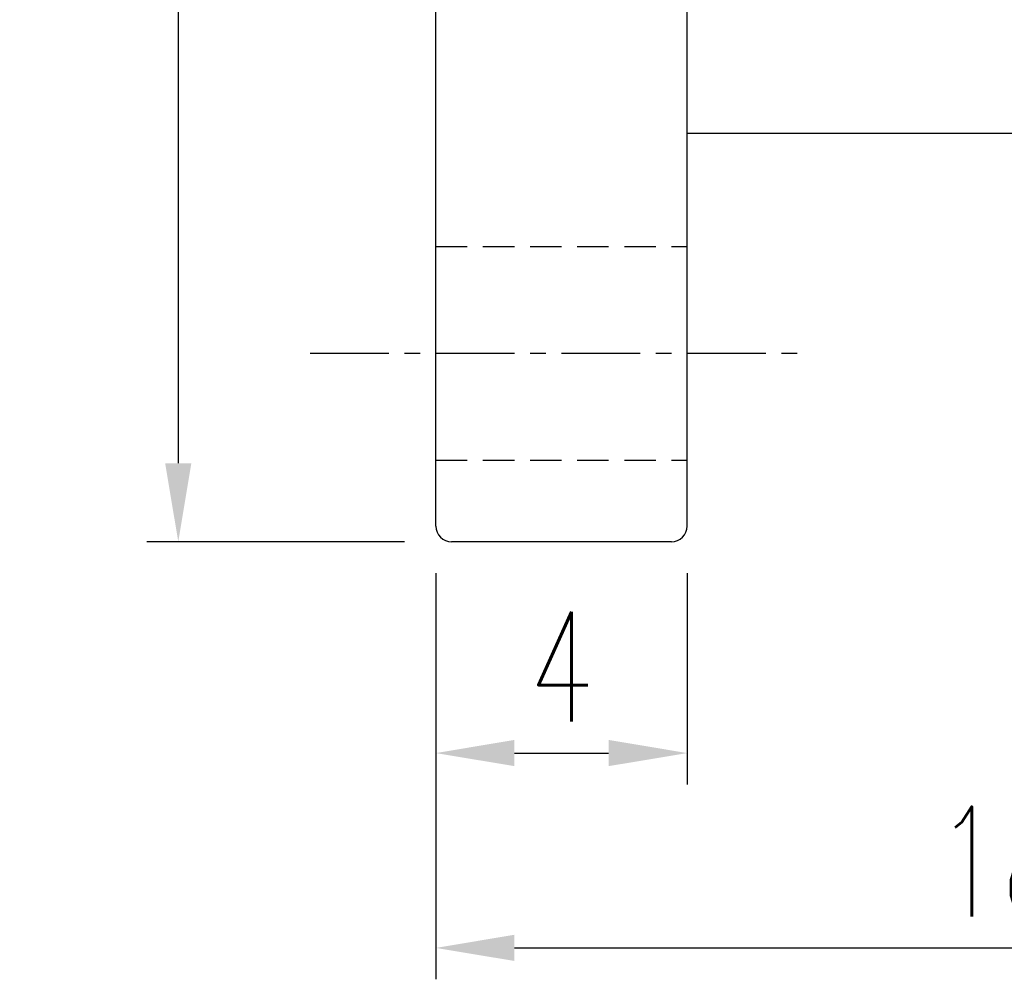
# Model space of a CAD drawing. Extents: x 24.2 to 99.3, y 22.8 to 84.
# Tile 2 of 53: x 68 to 83.6, y 37.1 to 52.3. Entities that reach past the tile are written whole.
import ezdxf

# ---------------------------------------------------------------- set-up
doc = ezdxf.new("R2010")
doc.units = 0
doc.header["$MEASUREMENT"] = 0
doc.header["$PDMODE"] = 1
for name, pattern in [('CENTER', [2, 1.25, -0.25, 0.25, -0.25]), ('CL-5', [7.1, 5, -1, 0.1, -1]), ('DASHED', [0.75, 0.5, -0.25]), ('PH-20', [23.2, 20, -1, 0.1, -1, 0.1, -1])]:
    doc.linetypes.add(name, pattern=pattern)
doc.layers.get('DEFPOINTS').update_dxf_attribs({"linetype": 'PH-20'})
for name, color, linetype in [('CL', 1, 'CL-5'), ('DIM', 4, 'CONTINUOUS'), ('HID', 2, 'DASHED'), ('OUT', 3, 'CONTINUOUS')]:
    doc.layers.add(name, color=color, linetype=linetype)
doc.styles.add('DIM-7', font='SIMPLEX.shx', dxfattribs={"width": 0.7, "bigfont": 'chineset.shx'})
doc.dimstyles.new('CNS', dxfattribs={"dimtxt": 3.5, "dimasz": 2.5, "dimexe": 1, "dimexo": 1.5, "dimgap": 0.09, "dimtad": 0, "dimdsep": 46, "dimtxsty": 'DIM-7', "dimcen": 0.09, "dimclrd": 1, "dimclre": 1, "dimclrt": 4, "dimadec": 0, "dimazin": 0, "dimtfac": 1, "dimtix": 1, "dimtmove": 2, "dimatfit": 3, "dimfxl": 0, "dimtvp": 0.971429, "dimtolj": 1, "dimarcsym": 0})

# ---------------------------------------------------------------- blocks, each defined once
blk = doc.blocks.new('*D2')
at = {"layer": 'DEFPOINTS', "color": 0, "linetype": 'Continuous'}
for p in [(74.574, 44.289), (78.574, 44.289), (78.574, 40.676)]:
    blk.add_point(p, dxfattribs=at)
at = {"layer": 'DIM', "linetype": 'Continuous', "lineweight": -2}
for p, q in [((74.574, 43.539), (74.574, 40.176)), ((78.574, 43.539), (78.574, 40.176)), ((75.824, 40.676), (77.324, 40.676))]:
    blk.add_line(p, q, dxfattribs=at)
at = {"layer": 'DIM', "linetype": 'Continuous'}
for points in [[(75.824, 40.885), (75.824, 40.468), (74.574, 40.676)], [(77.324, 40.885), (77.324, 40.468), (78.574, 40.676)]]:
    blk.add_solid(points, dxfattribs=at)
at = {"layer": 'DIM', "linetype": 'Continuous', "insert": (76.574, 42.051), "char_height": 1.75, "attachment_point": 5, "style": 'DIM-7'}
blk.add_mtext('\\A1;4', dxfattribs=at)
blk = doc.blocks.new('*D3')
at = {"layer": 'DEFPOINTS', "color": 0, "linetype": 'Continuous'}
for p in [(92.574, 50.789), (74.574, 44.289), (92.574, 37.575)]:
    blk.add_point(p, dxfattribs=at)
at = {"layer": 'DIM', "linetype": 'Continuous', "lineweight": -2}
for p, q in [((92.574, 50.039), (92.574, 37.075)), ((74.574, 43.539), (74.574, 37.075)), ((75.824, 37.575), (91.324, 37.575))]:
    blk.add_line(p, q, dxfattribs=at)
at = {"layer": 'DIM', "linetype": 'Continuous'}
for points in [[(75.824, 37.784), (75.824, 37.367), (74.574, 37.575)], [(91.324, 37.784), (91.324, 37.367), (92.574, 37.575)]]:
    blk.add_solid(points, dxfattribs=at)
at = {"layer": 'DIM', "linetype": 'Continuous', "insert": (83.574, 38.95), "char_height": 1.75, "attachment_point": 5, "style": 'DIM-7'}
blk.add_mtext('\\A1;18', dxfattribs=at)
blk = doc.blocks.new('*D6')
at = {"layer": 'DEFPOINTS', "color": 0, "linetype": 'Continuous'}
for p in [(74.824, 71.039), (70.475, 44.039), (74.824, 44.039)]:
    blk.add_point(p, dxfattribs=at)
at = {"layer": 'DIM', "linetype": 'Continuous', "lineweight": -2}
for p, q in [((74.074, 71.039), (69.975, 71.039)), ((70.475, 69.789), (70.475, 45.289)), ((74.074, 44.039), (69.975, 44.039))]:
    blk.add_line(p, q, dxfattribs=at)
at = {"layer": 'DIM', "linetype": 'Continuous'}
for points in [[(70.266, 69.789), (70.683, 69.789), (70.475, 71.039)], [(70.266, 45.289), (70.683, 45.289), (70.475, 44.039)]]:
    blk.add_solid(points, dxfattribs=at)
at = {"layer": 'DIM', "linetype": 'Continuous', "insert": (69.1, 57.539), "char_height": 1.75, "attachment_point": 5, "rotation": 90, "style": 'DIM-7'}
blk.add_mtext('\\A1;%%C27', dxfattribs=at)

msp = doc.modelspace()

# ---------------------------------------------------------------- linework, layer by layer
at = {"layer": 'CL', "linetype": 'CENTER'}
msp.add_line((72.574, 47.039), (80.574, 47.039), dxfattribs=at)
at = {"layer": 'HID', "linetype": 'DASHED'}
for p, q in [((74.574, 48.739), (78.574, 48.739)), ((74.574, 45.339), (78.574, 45.339))]:
    msp.add_line(p, q, dxfattribs=at)
at = {"layer": 'OUT', "linetype": 'Continuous'}
for p, q in [((74.574, 44.289), (74.574, 70.789)), ((78.574, 44.289), (78.574, 70.789)), ((92.324, 50.539), (78.574, 50.539)), ((78.324, 44.039), (74.824, 44.039))]:
    msp.add_line(p, q, dxfattribs=at)
for centre, start, end in [((74.824, 44.289), 180, 270), ((78.324, 44.289), 270, 0)]:
    msp.add_arc(centre, 0.25, start, end, dxfattribs=at)

# ---------------------------------------------------------------- dimensions: what is measured, and where the dimension line sits
at = {"layer": 'DIM', "linetype": 'Continuous'}
dim = msp.add_linear_dim(base=(70.475, 44.039), p1=(74.824, 71.039), p2=(74.824, 44.039), angle=90, text='%%C<>', dimstyle='CNS', override={"dimscale": 0.5, "dimgap": 1, "dimtad": 1, "dimclrd": 256, "dimclre": 256, "dimclrt": 256, "dimtp": -0.006, "dimtm": 0.017, "dimtfac": 0.6, "dimtdec": 3, "dimtmove": 1}, dxfattribs=at)
dim.commit()
dim.dimension.update_dxf_attribs({"geometry": '*D6', "text_midpoint": (70.475, 57.539), "dimtype": 160})
for base, p2, override, picture, middle in [((92.574, 37.575), (92.574, 50.789), {"dimscale": 0.5, "dimgap": 1, "dimtad": 1, "dimclrd": 256, "dimclre": 256, "dimclrt": 256, "dimtol": 0, "dimlim": 0, "dimtp": -0.006, "dimtm": 0.017, "dimtfac": 0.6, "dimtdec": 3, "dimtmove": 1}, '*D3', (83.574, 38.95)), ((78.574, 40.676), (78.574, 44.289), {"dimscale": 0.5, "dimgap": 1, "dimtad": 1, "dimclrd": 256, "dimclre": 256, "dimclrt": 256, "dimtp": -0.006, "dimtm": 0.017, "dimtfac": 0.6, "dimtdec": 3, "dimtmove": 1}, '*D2', (76.574, 42.051))]:
    dim = msp.add_linear_dim(base=base, p1=(74.574, 44.289), p2=p2, angle=180, dimstyle='CNS', override=override, dxfattribs=at)
    dim.commit()
    dim.dimension.update_dxf_attribs({"geometry": picture, "text_midpoint": middle})

doc.saveas('drawing.dxf')
